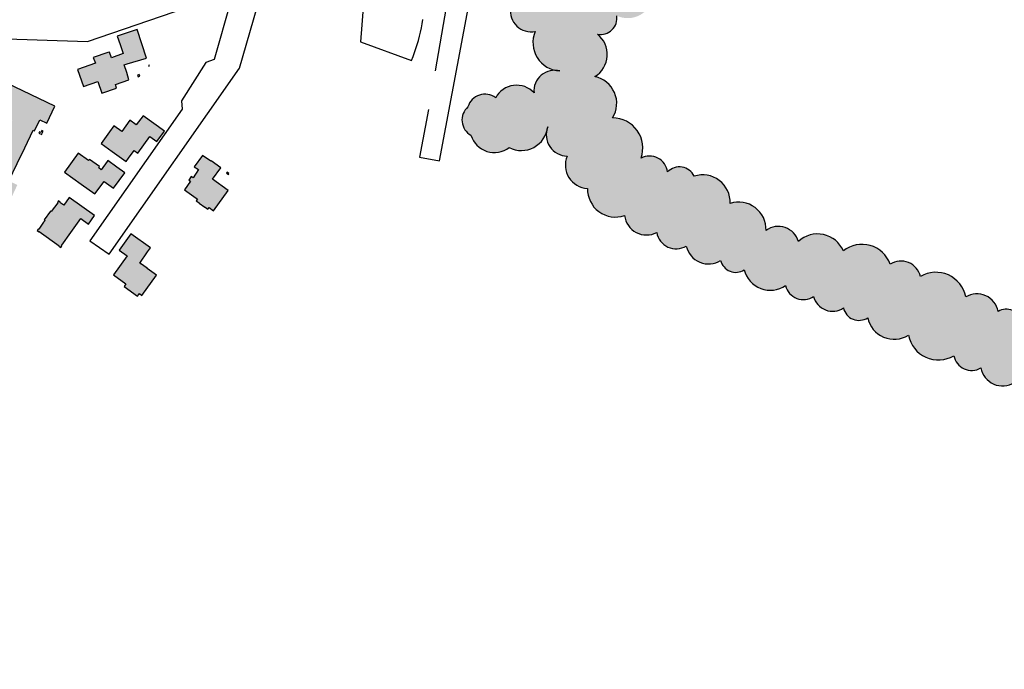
# Model space of a CAD drawing. Header units: metres. Extents: x 89795 to 94000, y 463250 to 466585.
# Tile 145 of 185: x 90798 to 91113, y 465191 to 465399. Entities that reach past the tile are written whole.
import ezdxf

# ---------------------------------------------------------------- set-up
doc = ezdxf.new("R2010")
doc.units = ezdxf.units.M
doc.layers.add('92.1_Bestaande bebouwing - Existing building H', color=7, linetype='Continuous', true_color=0xb5b6af)
doc.layers.add('96.0_forest', color=71, linetype='Continuous')
doc.layers.add('XXX_Background', color=3, linetype='Continuous')
doc.layers.add('96.0_forest H', color=71, linetype='Continuous', transparency=0.5)

msp = doc.modelspace()

# ---------------------------------------------------------------- hatches: boundary and pattern name
at = {"layer": '92.1_Bestaande bebouwing - Existing building H'}
h = msp.add_hatch(color=256, dxfattribs=at)
h.paths.add_polyline_path([(90808.88, 465371.65), (90793.45, 465379), (90789.15, 465369.92), (90792.18, 465368.46), (90795.23, 465367), (90794.13, 465364.66), (90790.47, 465356.9), (90787.35, 465358.38), (90784.46, 465352.29), (90779.97, 465354.42), (90775.69, 465345.41), (90792.58, 465337.35), (90796.84, 465346.38), (90794.15, 465347.68), (90796.82, 465353.29), (90799.19, 465358.27), (90801.88, 465363.92), (90802.33, 465363.71), (90804.04, 465367.28), (90806.31, 465366.16)])
h.paths.add_polyline_path([(90817.18, 465335.62), (90819.6, 465333.85), (90821.56, 465336.57), (90813.45, 465342.43), (90811.67, 465339.96), (90810.49, 465340.81), (90810.56, 465340.91), (90810.02, 465341.29), (90809.65, 465340.76), (90809.75, 465340.72), (90807.71, 465337.85), (90807.43, 465338.05), (90805.44, 465335.25), (90805.7, 465335.07), (90805.26, 465334.45), (90803.69, 465332.26), (90803.59, 465332.3), (90803.21, 465331.77), (90803.74, 465331.41), (90803.76, 465331.53), (90810.23, 465326.9), (90810.71, 465326.41), (90811.11, 465326.95), (90811.02, 465327.01), (90811.1, 465327.13), (90814.01, 465331.19)])
h.paths.add_polyline_path([(90828.73, 465352.05), (90828.65, 465352.11), (90825.77, 465354.19), (90825.54, 465353.87), (90823.7, 465351.27), (90822.89, 465351.85), (90823.18, 465352.26), (90819.93, 465354.59), (90819.63, 465354.19), (90816.27, 465356.57), (90811.92, 465350.5), (90817.28, 465346.66), (90821.68, 465343.51), (90824.59, 465347.55), (90827.66, 465345.34), (90831.2, 465350.27)])
h.paths.add_polyline_path([(90839.24, 465361.93), (90841.51, 465360.3), (90843.91, 465363.65), (90837.12, 465368.57), (90834.9, 465365.6), (90832.84, 465367.08), (90830.26, 465363.52), (90827.74, 465365.35), (90826.33, 465363.4), (90823.67, 465359.64), (90827.23, 465357.06), (90831.65, 465353.86), (90832.41, 465354.93), (90834.21, 465357.47), (90835.38, 465356.62)])
h.paths.add_polyline_path([(90831.01, 465384.8), (90832.04, 465385.11), (90838.23, 465387.01), (90835.21, 465396.17), (90828.81, 465394.04), (90829.74, 465391.35), (90830.75, 465388.44), (90826.94, 465387.12), (90826.32, 465388.92), (90825.82, 465388.74), (90821.14, 465387.14), (90821.84, 465385.37), (90816.09, 465383.38), (90817.98, 465377.88), (90822.6, 465379.48), (90823.87, 465375.76), (90828.6, 465377.41), (90828.23, 465378.5), (90832.55, 465380.09), (90831.85, 465382.43)])
h.paths.add_polyline_path([(90864.36, 465344.64), (90859.33, 465348.26), (90861.97, 465351.92), (90858.9, 465354.14), (90858.82, 465354.03), (90856.15, 465355.86), (90853.49, 465352.2), (90854.81, 465351.31), (90853.07, 465348.72), (90852.52, 465349.09), (90851.71, 465347.96), (90852.25, 465347.57), (90850.31, 465344.88), (90854.1, 465342.18), (90854.52, 465341.88), (90854.12, 465341.27), (90855.04, 465340.65), (90854.99, 465340.58), (90856.87, 465339.24), (90856.92, 465339.31), (90857.83, 465338.61), (90858.23, 465339.17), (90859.64, 465338.15)])
h.paths.add_polyline_path([(90838.4, 465319.7), (90838.44, 465319.78), (90836.31, 465321.28), (90836.26, 465321.2), (90836, 465321.38), (90838.53, 465324.94), (90839.48, 465326.27), (90833.22, 465330.76), (90829.46, 465325.48), (90831.98, 465323.68), (90827.62, 465317.58), (90831.6, 465314.73), (90831.04, 465313.91), (90835.34, 465310.84), (90835.92, 465311.65), (90836.74, 465311.05), (90841.4, 465317.56)])
h.paths.add_polyline_path([(90786.69, 465330.15), (90786.97, 465330.73), (90783.29, 465332.46), (90784.71, 465335.47), (90778.82, 465338.31), (90777.39, 465335.3), (90774.25, 465336.77), (90771.53, 465330.86), (90774.13, 465329.64), (90772.51, 465326.21), (90770.23, 465321.21), (90767.93, 465322.22), (90766.84, 465319.85), (90766.71, 465319.58), (90771.77, 465317.2), (90773.21, 465316.52), (90773.43, 465316.97), (90776.34, 465315.6), (90779.36, 465321.96), (90780.43, 465324.26), (90783.24, 465322.92)])
at = {"layer": '96.0_forest H'}
h = msp.add_hatch(color=256, dxfattribs=at)
edge = h.paths.add_edge_path()
edge.add_arc((91115.74, 465499.55), 8.24, 38.1101, 148.1101)
edge.add_arc((91102.5, 465496.82), 9.45, 48.6265, 158.6265)
edge.add_arc((91088.84, 465493.85), 8.05, 52.8447, 162.8447)
edge.add_arc((91075.66, 465488.45), 9.51, 54.8012, 164.8012)
edge.add_arc((91060.97, 465482.9), 9.75, 55.5644, 165.5644)
edge.add_arc((91046.7, 465478.38), 8.47, 55.196, 165.196)
edge.add_arc((91035.13, 465475.8), 5.82, 54.4965, 164.4965)
edge.add_arc((91025.62, 465472.03), 6.61, 53.8194, 163.8194)
edge.add_arc((91016.03, 465469.55), 5.4, 53.0904, 163.0904)
edge.add_arc((91007.53, 465466.8), 5.46, 52.3328, 162.3328)
edge.add_arc((90996.61, 465461.39), 9.09, 51.0586, 161.0586)
edge.add_arc((90984.8, 465460.59), 4.93, 49.3762, 159.3762)
edge.add_arc((90974.58, 465456), 8.45, 48.4944, 158.4944)
edge.add_arc((90963.01, 465452.02), 7.99, 62.3698, 172.3698)
edge.add_arc((90956.46, 465446.81), 6.42, 102.3171, 212.3171)
edge.add_arc((90953.88, 465438.06), 6.03, 118.1056, 228.1056)
edge.add_arc((90953.47, 465427.61), 6.98, 121.2732, 231.2732)
edge.add_arc((90953.15, 465415.39), 7.89, 120.8479, 230.8479)
edge.add_arc((90953.61, 465408.46), 5.5, 171.5216, 281.5216)
edge.add_arc((90961.29, 465402.06), 6.66, 171.2658, 281.2658)
edge.add_arc((90970.98, 465391.98), 9.11, 157.0457, 267.0457)
edge.add_arc((90968.83, 465376.45), 6.64, 75.3369, 185.3369)
edge.add_arc((90956.61, 465370.78), 7.54, 42.0702, 152.0702)
edge.add_arc((90946.52, 465369.74), 5.71, 53.1973, 163.1973)
edge.add_arc((90944.74, 465367.19), 5.59, 131.1814, 241.1814)
edge.add_arc((90949.54, 465364.59), 7.84, 197.0249, 307.0249)
edge.add_arc((90958.12, 465365.96), 8.55, 243.1863, 353.1863)
edge.add_arc((90972.98, 465362.46), 6.83, 158.7088, 268.7088)
edge.add_arc((90979.69, 465352.74), 7.44, 157.144, 267.144)
edge.add_arc((90988.31, 465345.11), 9, 178.7708, 288.7708)
edge.add_arc((90998.24, 465337.47), 7.09, 187.1049, 297.1049)
edge.add_arc((91007.73, 465332.31), 6.36, 190.432, 300.432)
edge.add_arc((91018.05, 465328.38), 7.27, 192.3596, 302.3596)
edge.add_arc((91026.78, 465323.39), 4.97, 193.4031, 303.4031)
edge.add_arc((91037.89, 465321.33), 8.62, 193.9741, 303.9741)
edge.add_arc((91048.42, 465315.61), 5.89, 194.0811, 304.0811)
edge.add_arc((91057.78, 465312.21), 6.25, 193.743, 303.743)
edge.add_arc((91066.24, 465308.18), 5.12, 193.0798, 303.0798)
edge.add_arc((91077.51, 465305.67), 8.66, 191.8638, 301.8638)
edge.add_arc((91091.64, 465300.12), 9.73, 190.6816, 300.6816)
edge.add_arc((91102.29, 465292.8), 5.78, 190.4803, 300.4803)
edge.add_arc((91112.24, 465289.21), 7.15, 191.2227, 301.2227)
edge.add_arc((91122.32, 465284.58), 6.55, 193.1353, 303.1353)
edge.add_arc((91131.76, 465280.36), 5.99, 192.0756, 302.0756)
edge.add_arc((91142.26, 465275.15), 7.31, 179.015, 289.015)
edge.add_arc((91152.27, 465263.46), 9.01, 147.9479, 257.9479)
edge.add_arc((91155.58, 465248.7), 7.9, 131.1129, 241.1129)
edge.add_arc((91154.99, 465237.42), 5.42, 126.4106, 236.4106)
edge.add_arc((91155.4, 465228.05), 5.94, 125.1125, 235.1125)
edge.add_arc((91155.39, 465218.55), 5.73, 126.1556, 236.1556)
edge.add_arc((91158.36, 465206.64), 9.44, 130.7326, 240.7326)
edge.add_arc((91159.86, 465197.55), 6.18, 172.0758, 282.0758)
edge.add_arc((91159.8, 465197.68), 6.32, 282.3176, 392.3176)
edge.add_arc((91162.06, 465208.37), 7.94, 292.8665, 402.8665)
edge.add_arc((91164.36, 465219.65), 6.85, 300.863, 410.863)
edge.add_arc((91165.02, 465229.7), 5.99, 307.7599, 417.7599)
edge.add_arc((91163.41, 465239.77), 6.94, 313.7715, 423.7715)
edge.add_arc((91159.11, 465252.25), 9.66, 319.6482, 429.6482)
edge.add_arc((91154.38, 465266.73), 9.74, 326.1988, 436.1988)
edge.add_arc((91152.3, 465278.35), 4.9, 333.934, 443.934)
edge.add_arc((91143.76, 465283.92), 9.08, 355.6439, 465.6439)
edge.add_arc((91132.94, 465290.87), 8.56, 12.0599, 122.0599)
edge.add_arc((91121.78, 465296.79), 6.75, 11.3985, 121.3985)
edge.add_arc((91113.35, 465301.6), 5, 11.0151, 121.0151)
edge.add_arc((91103.94, 465304.59), 6.96, 10.7586, 120.7586)
edge.add_arc((91090.86, 465308.76), 9.69, 10.7629, 120.7629)
edge.add_arc((91079.67, 465315.65), 6.4, 12.9759, 122.9759)
edge.add_arc((91067.22, 465317.9), 9.49, 19.1585, 129.1585)
edge.add_arc((91052.98, 465321.74), 8.97, 23.0624, 133.0624)
edge.add_arc((91040.41, 465326.45), 6.7, 16.0566, 126.0566)
edge.add_arc((91027.7, 465332.16), 8.77, 358.0398, 468.0398)
edge.add_arc((91016.21, 465340.85), 8.78, 357.7713, 467.7713)
edge.add_arc((91008.79, 465346.89), 5.28, 26.1257, 136.1257)
edge.add_arc((90999.16, 465349.79), 5.87, 7.4177, 117.4177)
edge.add_arc((90987.42, 465358.24), 9.61, 340.2552, 450.2552)
edge.add_arc((90979.9, 465372.47), 8.78, 328.275, 438.275)
edge.add_arc((90977.38, 465388.15), 8.3, 301.322, 411.322)
edge.add_arc((90983.54, 465399.74), 5.2, 259.1132, 369.1132)
edge.add_arc((90992.2, 465408.09), 8.31, 244.9643, 354.9643)
edge.add_arc((91003.17, 465412.58), 5.88, 242.6845, 352.6845)
edge.add_arc((91012.64, 465418.41), 7.52, 241.0154, 351.0154)
edge.add_arc((91024.19, 465423.11), 7.17, 234.9603, 344.9603)
edge.add_arc((91038.31, 465427.77), 9.72, 222.1879, 332.1879)
edge.add_arc((91053.59, 465426.83), 7.58, 208.2415, 318.2415)
edge.add_arc((91066.82, 465424.95), 8.21, 202.7564, 312.7564)
edge.add_arc((91080.21, 465422.18), 8.47, 202.6263, 312.6263)
edge.add_arc((91091.69, 465418.68), 6.36, 205.4377, 315.4377)
edge.add_arc((91104, 465418.47), 8.86, 208.6897, 318.6897)
edge.add_arc((91118.65, 465417.67), 9.46, 212.3023, 322.3023)
edge.add_arc((91130.73, 465415.23), 5.68, 215.9445, 325.9445)
edge.add_arc((91140.94, 465417.02), 7.42, 222.1172, 332.1172)
edge.add_arc((91150.02, 465419.74), 6.68, 247.828, 357.828)
edge.add_arc((91154.13, 465424.21), 5.38, 298.4693, 408.4693)
edge.add_arc((91152.05, 465433.27), 7.56, 318.3007, 428.3007)
edge.add_arc((91150.6, 465443.26), 5.18, 325.0128, 435.0128)
edge.add_arc((91146.83, 465451.45), 6.03, 328.0123, 438.0123)
edge.add_arc((91141.34, 465462.26), 8.34, 323.902, 433.902)
edge.add_arc((91138.48, 465475.17), 7.12, 316.5907, 426.5907)
edge.add_arc((91134.82, 465486.54), 8.1, 323.2411, 433.2411)
edge.add_arc((91131.21, 465495.71), 6.11, 346.6807, 456.6807)
edge.add_arc((91125.36, 465500.32), 5.34, 15.8971, 125.8971)

# ---------------------------------------------------------------- linework, layer by layer
at = {"layer": '96.0_forest'}
for points in [[(90954.71, 465403.07, 0.520567), (90962.59, 465395.54, 0.520567), (90970.51, 465382.88, 0.520567), (90962.21, 465375.84, 0.520567), (90949.95, 465374.32, 0.520567), (90941.06, 465371.39, 0.520567), (90942.04, 465362.29, 0.520567), (90954.26, 465358.33, 0.520567), (90966.61, 465364.95, 0.520567), (90972.83, 465355.63, 0.520567), (90979.32, 465345.31, 0.520567), (90991.21, 465336.59, 0.520567), (91001.48, 465331.16, 0.520567), (91010.95, 465326.83, 0.520567), (91021.95, 465322.24, 0.520567), (91029.52, 465319.24, 0.520567), (91042.71, 465314.17, 0.520567), (91051.71, 465310.73, 0.520567), (91061.25, 465307.02, 0.520567), (91069.03, 465303.89, 0.520567), (91082.08, 465298.32, 0.520567), (91096.61, 465291.75, 0.520567), (91105.22, 465287.82, 0.520567), (91115.94, 465283.1, 0.520567)], [(91118.26, 465302.56, 0.520567), (91110.78, 465305.89, 0.520567), (91100.38, 465310.57, 0.520567), (91085.9, 465317.08, 0.520567), (91076.19, 465321.02, 0.520567), (91061.23, 465325.26, 0.520567), (91046.85, 465328.3, 0.520567), (91036.47, 465331.86, 0.520567), (91024.98, 465340.5, 0.520567), (91013.52, 465349.21, 0.520567), (91004.98, 465350.55, 0.520567), (90996.46, 465355, 0.520567), (90987.37, 465367.85, 0.520567), (90981.69, 465381.07, 0.520567), (90982.56, 465394.63, 0.520567), (90988.68, 465400.56, 0.520567)]]:
    msp.add_lwpolyline(points, format="xyb", dxfattribs=at)
at = {"layer": 'XXX_Background'}
for p, q in [((90826.32, 465388.92), (90825.82, 465388.74)), ((90835.52, 465381.02), (90836.05, 465381.21)), ((90801.88, 465363.92), (90802.33, 465363.71)), ((90803.96, 465363.42), (90803.77, 465363.01)), ((90803.77, 465363.01), (90804.63, 465362.59)), ((90804.63, 465362.59), (90804.83, 465363.01)), ((90856.15, 465355.86), (90853.49, 465352.2)), ((90828.65, 465352.11), (90825.77, 465354.19)), ((90864.38, 465349.78), (90864.57, 465350.05)), ((90813.45, 465342.43), (90811.67, 465339.96)), ((90821.56, 465336.57), (90813.45, 465342.43))]:
    msp.add_line(p, q, dxfattribs=at)
for points in [[(90825.94, 465432.66), (90827.29, 465429.08), (90839.14, 465433.57, 0.21064), (90842.01, 465436.4), (90842.66, 465438.02, -0.2191), (90845.69, 465440.9), (90898.04, 465458.82), (90895.64, 465465.84), (90858.39, 465453.09, -0.537465), (90851.78, 465458.18), (90852.59, 465469.3), (90853.91, 465497.71, -0.306521), (90857.26, 465502.2), (90931.66, 465528.07, -0.486523), (90938.28, 465523.81), (90938.71, 465519.24), (90939.7, 465506.62), (90939.7, 465487.77), (90938.37, 465446.03), (90937.58, 465423.81), (90930.59, 465382.91)], [(90928.47, 465370.5), (90925.6, 465355.28), (90931.93, 465354.09), (90941.8, 465406.43), (90943.34, 465416.79), (90944.46, 465426.79), (90944.75, 465445.76, -0.316019), (90948.12, 465450.42), (91124.28, 465511.03)]]:
    msp.add_lwpolyline(points, format="xyb", dxfattribs=at)
for points in [[(90908.68, 465418.2), (90906.72, 465392.16), (90923.05, 465386.2), (90923.52, 465387.49), (90923.98, 465388.78), (90924.43, 465390.07), (90924.85, 465391.37), (90925.24, 465392.67), (90925.6, 465393.99), (90925.9, 465395.31), (90926.17, 465396.64), (90926.39, 465397.98), (90926.58, 465399.33)], [(90865.06, 465404.86), (90859.86, 465386.52), (90857.18, 465385.63), (90849.38, 465373.31), (90849.61, 465370.64), (90820.05, 465328.55), (90826.19, 465324.25), (90867.93, 465383.79), (90875.9, 465411.48)], [(90790.18, 465393.24), (90819.35, 465392.34), (90862.61, 465407.24)], [(90825.82, 465388.74), (90821.14, 465387.14), (90821.84, 465385.37), (90816.09, 465383.38), (90817.98, 465377.88), (90822.6, 465379.48), (90823.87, 465375.76), (90828.6, 465377.41), (90828.23, 465378.5), (90832.55, 465380.09), (90831.85, 465382.43), (90831.01, 465384.8), (90832.04, 465385.11), (90838.23, 465387.01), (90835.21, 465396.17), (90828.81, 465394.04), (90829.74, 465391.35)], [(90829.74, 465391.35), (90830.75, 465388.44), (90826.94, 465387.12), (90826.32, 465388.92)], [(90839.09, 465384.49), (90839.02, 465384.71), (90838.81, 465384.63), (90838.88, 465384.42), (90839.09, 465384.49)], [(90836.05, 465381.21), (90835.86, 465381.76), (90835.33, 465381.57), (90835.52, 465381.02)], [(90808.88, 465371.65), (90793.45, 465379), (90789.15, 465369.92)], [(90802.33, 465363.71), (90804.04, 465367.28), (90806.31, 465366.16), (90808.88, 465371.65)], [(90831.65, 465353.86), (90832.41, 465354.93), (90834.21, 465357.47), (90835.38, 465356.62), (90839.24, 465361.93), (90841.51, 465360.3), (90843.91, 465363.65), (90837.12, 465368.57), (90834.9, 465365.6), (90832.84, 465367.08), (90830.26, 465363.52), (90827.74, 465365.35)], [(90827.74, 465365.35), (90826.33, 465363.4), (90823.67, 465359.64)], [(90794.15, 465347.68), (90796.82, 465353.29), (90799.19, 465358.27), (90801.88, 465363.92)], [(90804.72, 465363.82), (90804.42, 465363.2), (90803.96, 465363.42)], [(90804.83, 465363.01), (90805.12, 465363.63), (90804.72, 465363.82)], [(90823.67, 465359.64), (90827.23, 465357.06), (90831.65, 465353.86)], [(90816.27, 465356.57), (90811.92, 465350.5), (90817.28, 465346.66)], [(90825.77, 465354.19), (90825.54, 465353.87), (90823.7, 465351.27), (90822.89, 465351.85), (90823.18, 465352.26), (90819.93, 465354.59), (90819.63, 465354.19), (90816.27, 465356.57)], [(90858.9, 465354.14), (90858.82, 465354.03), (90856.15, 465355.86)], [(90859.64, 465338.15), (90864.36, 465344.64), (90859.33, 465348.26), (90861.97, 465351.92), (90858.9, 465354.14)], [(90817.28, 465346.66), (90821.68, 465343.51), (90824.59, 465347.55), (90827.66, 465345.34), (90831.2, 465350.27), (90828.73, 465352.05), (90828.65, 465352.11)], [(90853.49, 465352.2), (90854.81, 465351.31), (90853.07, 465348.72)], [(90864.57, 465350.05), (90864.03, 465350.44), (90863.83, 465350.17), (90864.38, 465349.78)], [(90853.07, 465348.72), (90852.52, 465349.09), (90851.71, 465347.96), (90852.25, 465347.57), (90850.31, 465344.88), (90854.1, 465342.18), (90854.52, 465341.88)], [(90811.67, 465339.96), (90810.49, 465340.81), (90810.56, 465340.91), (90810.02, 465341.29), (90809.65, 465340.76), (90809.75, 465340.72), (90807.71, 465337.85), (90807.43, 465338.05), (90805.44, 465335.25), (90805.7, 465335.07), (90805.26, 465334.45), (90803.69, 465332.26), (90803.59, 465332.3), (90803.21, 465331.77), (90803.74, 465331.41), (90803.76, 465331.53), (90803.82, 465331.48), (90810.23, 465326.9), (90810.16, 465326.81), (90810.71, 465326.41), (90811.11, 465326.95), (90811.02, 465327.01), (90811.1, 465327.13)], [(90854.52, 465341.88), (90854.12, 465341.27), (90855.04, 465340.65), (90854.99, 465340.58)], [(90854.99, 465340.58), (90856.87, 465339.24), (90856.92, 465339.31)], [(90856.92, 465339.31), (90857.83, 465338.61), (90858.23, 465339.17), (90859.64, 465338.15)], [(90811.1, 465327.13), (90814.01, 465331.19), (90817.18, 465335.62)], [(90817.18, 465335.62), (90819.6, 465333.85), (90821.56, 465336.57)], [(90838.53, 465324.94), (90839.48, 465326.27), (90833.22, 465330.76), (90829.46, 465325.48), (90831.98, 465323.68), (90827.62, 465317.58), (90831.6, 465314.73), (90831.04, 465313.91), (90835.34, 465310.84), (90835.92, 465311.65), (90836.74, 465311.05), (90841.4, 465317.56)], [(90836.26, 465321.2), (90836, 465321.38), (90838.53, 465324.94)], [(90841.4, 465317.56), (90838.4, 465319.7), (90838.44, 465319.78), (90836.31, 465321.28), (90836.26, 465321.2)]]:
    msp.add_lwpolyline(points, dxfattribs=at)

doc.saveas('drawing.dxf')
